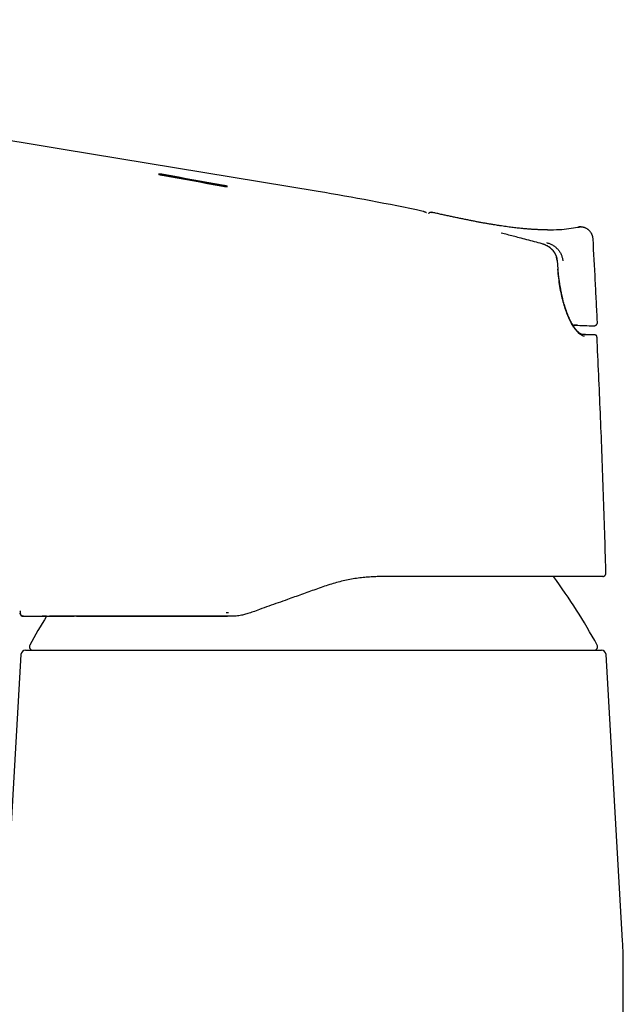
# Model space of a CAD drawing. Header units: millimetres. Extents: x 8 to 757, y 12 to 525.
# Tile 4 of 24: x 229 to 281, y 426 to 510. Entities that reach past the tile are written whole.
import ezdxf

# ---------------------------------------------------------------- set-up
doc = ezdxf.new("R2010")
doc.units = ezdxf.units.MM

msp = doc.modelspace()

# ---------------------------------------------------------------- linework, layer by layer
at = {"color": 7, "linetype": 'Continuous', "lineweight": 30}
for p, q in [((241.294, 496.958), (246.489, 496.018)), ((254.526, 495.53), (254.526, 495.53)), ((263.505, 493.833), (263.5, 493.834)), ((263.504, 493.833), (263.511, 493.831)), ((264.225, 493.75), (264.204, 493.751)), ((277.035, 492.497), (277.047, 492.496)), ((275.049, 488.886), (274.987, 489.642)), ((276.31, 484.105), (276.371, 484.103)), ((276.311, 484.104), (276.33, 484.103)), ((276.711, 484.092), (276.673, 484.092)), ((277.159, 483.298), (277.161, 483.298)), ((278.105, 484.045), (278.128, 484.045)), ((278.371, 483.118), (278.365, 483.118)), ((278.874, 462.606), (278.841, 462.604)), ((279.131, 462.912), (279.138, 462.912)), ((249.525, 459.788), (249.07, 459.625)), ((229.327, 459.204), (229.331, 459.204)), ((229.338, 459.204), (229.338, 459.204)), ((229.338, 459.204), (229.338, 459.204)), ((246.659, 459.517), (246.848, 459.518)), ((246.763, 459.204), (246.766, 459.204)), ((246.955, 459.203), (246.764, 459.204)), ((249.07, 459.625), (248.978, 459.592)), ((229.106, 455.929), (227.694, 431.457)), ((280.561, 431.457), (279.149, 455.929)), ((280.628, 392.204), (280.628, 429.153))]:
    msp.add_line(p, q, dxfattribs=at)
at = {"color": 7, "linetype": 'Continuous', "lineweight": 30, "flags": 128}
for points in [[(254.526, 495.531), (232.55, 499.162), (210.039, 502.878), (165.554, 510.224)], [(241.175, 496.937), (241.825, 496.819), (242.474, 496.701), (243.123, 496.584), (243.773, 496.466), (244.422, 496.348), (245.071, 496.23), (245.72, 496.112), (246.37, 495.993)], [(246.489, 496.038), (245.84, 496.156), (245.191, 496.273), (244.542, 496.391), (243.892, 496.509), (243.243, 496.626), (242.594, 496.744), (241.944, 496.861), (241.295, 496.978)], [(276.311, 484.104), (276.311, 484.104), (276.509, 484.097), (276.707, 484.09), (276.904, 484.084), (277.102, 484.077), (277.3, 484.071)]]:
    msp.add_lwpolyline(points, dxfattribs=at)
at = {"color": 7, "linetype": 'Continuous', "lineweight": 30}
for centre, radius, start, end in [((221.878, 298.213), 200, 77.98815, 80.60483), ((264.199, 493.451), 0.3, 77.9117, 139.35626), ((286.53, 760.243), 276.326, 268.0858, 268.25294), ((278.223, 483.111), 0.15, 79.39644, 100.03397), ((234.491, 432.811), 50, 28.60495, 36.57409), ((229.338, 459.504), 0.3, 183.25888, 270.00038), ((273.764, 432.811), 50, 148.13887, 151.39505), ((230.13, 456.606), 0.3, 151.39505, 270), ((278.125, 456.606), 0.3, 270, 28.60495), ((229.505, 455.906), 0.4, 90, 176.69813), ((278.75, 455.906), 0.4, 3.30187, 90), ((240.628, 429.153), 40, 0, 3.30187)]:
    msp.add_arc(centre, radius, start, end, dxfattribs=at)
for centre, start_param, end_param in [((276.329, 484.103), 4.713649, 6.278848), ((276.367, 484.103), 6.278848, 7.844048)]:
    msp.add_ellipse(centre, major_axis=(0.344, -0.011), ratio=0.000144, start_param=start_param, end_param=end_param, dxfattribs=at)
for points, knots in [([(241.295, 496.978), (241.284, 496.98), (241.261, 496.984), (241.226, 496.99), (241.19, 496.996), (241.144, 497.003), (241.089, 497.01), (241.031, 497.017), (240.981, 497.021), (240.939, 497.023), (240.908, 497.023), (240.892, 497.021), (240.887, 497.017), (240.887, 497.013), (240.892, 497.009), (240.902, 497.004), (240.913, 496.999), (240.929, 496.993), (240.947, 496.988), (240.963, 496.983), (240.978, 496.979), (240.995, 496.975), (241.018, 496.969), (241.047, 496.963), (241.081, 496.955), (241.116, 496.948), (241.147, 496.942), (241.166, 496.939), (241.175, 496.937)], [0, 0, 0, 0, 0.031869, 0.063064, 0.096631, 0.129438, 0.192708, 0.252999, 0.312007, 0.373767, 0.436131, 0.499156, 0.53926, 0.57626, 0.615577, 0.646599, 0.678933, 0.71258, 0.747542, 0.769629, 0.787135, 0.809928, 0.838009, 0.871375, 0.910759, 0.944616, 0.974363, 1, 1, 1, 1]), ([(240.907, 497.002), (240.907, 497.002), (240.914, 497.003), (240.939, 497.003), (240.98, 497.001), (241.031, 496.996), (241.089, 496.99), (241.143, 496.982), (241.19, 496.976), (241.225, 496.97), (241.26, 496.964), (241.283, 496.96), (241.294, 496.958)], [0, 0, 0, 0, 0.022737, 0.162576, 0.301741, 0.436026, 0.56982, 0.710644, 0.783813, 0.858774, 0.928607, 1, 1, 1, 1]), ([(246.37, 495.993), (246.382, 495.991), (246.407, 495.987), (246.455, 495.979), (246.505, 495.971), (246.555, 495.964), (246.595, 495.96), (246.638, 495.955), (246.683, 495.951), (246.725, 495.949), (246.75, 495.95), (246.762, 495.951), (246.768, 495.952), (246.776, 495.954), (246.78, 495.958), (246.774, 495.964), (246.763, 495.97), (246.753, 495.974), (246.745, 495.978), (246.738, 495.98), (246.73, 495.983), (246.722, 495.985), (246.713, 495.988), (246.703, 495.991), (246.688, 495.995), (246.669, 496), (246.645, 496.006), (246.612, 496.013), (246.572, 496.022), (246.529, 496.031), (246.502, 496.036), (246.489, 496.038)], [0, 0, 0, 0, 0.034532, 0.068119, 0.132385, 0.17319, 0.212344, 0.249856, 0.311801, 0.374047, 0.436653, 0.457643, 0.478681, 0.49977, 0.554953, 0.614952, 0.646805, 0.679874, 0.693448, 0.707217, 0.721182, 0.735343, 0.7497, 0.765344, 0.785666, 0.810666, 0.840341, 0.87469, 0.923603, 0.965374, 1, 1, 1, 1]), ([(246.489, 496.018), (246.496, 496.016), (246.511, 496.014), (246.534, 496.009), (246.56, 496.004), (246.588, 495.998), (246.614, 495.993), (246.637, 495.987), (246.656, 495.983), (246.672, 495.979), (246.686, 495.975), (246.697, 495.972), (246.706, 495.97), (246.718, 495.966), (246.734, 495.961), (246.75, 495.956), (246.757, 495.952), (246.76, 495.951)], [0, 0, 0, 0, 0.0573281, 0.1220726, 0.1942332, 0.2738093, 0.3608001, 0.4327853, 0.4979081, 0.5561678, 0.6075636, 0.6520948, 0.689761, 0.7205616, 0.8227055, 0.921349, 1, 1, 1, 1]), ([(263.789, 493.712), (263.784, 493.715), (263.774, 493.719), (263.76, 493.725), (263.747, 493.731), (263.735, 493.736), (263.725, 493.741), (263.716, 493.745), (263.707, 493.749), (263.7, 493.752), (263.694, 493.755), (263.689, 493.757), (263.684, 493.759), (263.679, 493.762), (263.67, 493.766), (263.658, 493.771), (263.642, 493.778), (263.63, 493.783), (263.62, 493.788), (263.612, 493.791), (263.606, 493.794), (263.6, 493.796), (263.596, 493.798), (263.591, 493.8), (263.585, 493.803), (263.579, 493.805), (263.573, 493.808), (263.566, 493.811), (263.558, 493.814), (263.55, 493.817), (263.543, 493.82), (263.535, 493.823), (263.527, 493.826), (263.52, 493.828), (263.514, 493.83), (263.51, 493.831), (263.508, 493.832)], [0, 0, 0, 0, 0.035615, 0.069063, 0.100349, 0.129475, 0.156444, 0.18126, 0.203924, 0.222812, 0.239896, 0.255176, 0.269393, 0.283603, 0.297813, 0.348571, 0.399317, 0.448831, 0.479332, 0.50905, 0.538043, 0.553091, 0.570295, 0.589654, 0.611167, 0.634834, 0.662285, 0.692156, 0.724443, 0.759146, 0.796263, 0.835791, 0.875269, 0.916889, 0.960649, 1, 1, 1, 1]), ([(264.207, 493.751), (264.203, 493.751), (264.192, 493.751), (264.171, 493.75), (264.145, 493.747), (264.115, 493.74), (264.082, 493.728), (264.049, 493.711), (264.019, 493.691), (263.994, 493.67), (263.979, 493.653), (263.972, 493.646)], [0, 0, 0, 0, 0.117201, 0.267374, 0.407491, 0.538338, 0.660868, 0.77616, 0.858583, 0.938005, 1, 1, 1, 1]), ([(264.264, 493.744), (264.265, 493.744), (264.266, 493.744), (264.27, 493.742), (264.27, 493.742)], [0, 0, 0, 0, 0.899956, 1, 1, 1, 1]), ([(274.149, 492.252), (274.135, 492.252), (274.106, 492.252), (274.054, 492.252), (273.999, 492.252), (273.938, 492.252), (273.873, 492.253), (273.803, 492.254), (273.729, 492.255), (273.65, 492.257), (273.566, 492.259), (273.478, 492.262), (273.385, 492.265), (273.29, 492.269), (273.191, 492.274), (273.089, 492.279), (272.981, 492.285), (272.866, 492.292), (272.742, 492.3), (272.61, 492.309), (272.464, 492.32), (272.304, 492.333), (272.129, 492.348), (271.944, 492.366), (271.749, 492.386), (271.543, 492.408), (271.324, 492.433), (271.094, 492.461), (270.854, 492.492), (270.603, 492.526), (270.342, 492.563), (270.071, 492.603), (269.797, 492.646), (269.522, 492.69), (269.245, 492.736), (268.96, 492.786), (268.667, 492.838), (268.365, 492.894), (268.054, 492.952), (267.735, 493.014), (267.407, 493.079), (267.071, 493.147), (266.726, 493.218), (266.373, 493.291), (266.018, 493.367), (265.662, 493.443), (265.306, 493.519), (264.941, 493.598), (264.595, 493.673), (264.371, 493.721), (264.27, 493.742)], [0, 0, 0, 0, 0.01049, 0.020575, 0.030308, 0.039746, 0.048952, 0.057994, 0.066942, 0.07587, 0.084851, 0.093957, 0.103259, 0.11282, 0.122299, 0.132121, 0.142491, 0.153687, 0.165713, 0.178569, 0.192254, 0.208265, 0.225279, 0.243295, 0.262313, 0.282334, 0.303749, 0.326204, 0.349701, 0.374239, 0.39982, 0.426445, 0.454112, 0.480391, 0.507547, 0.535578, 0.564483, 0.594262, 0.624913, 0.656433, 0.688821, 0.722079, 0.756207, 0.791203, 0.827068, 0.86168, 0.897066, 0.933225, 0.970159, 1, 1, 1, 1]), ([(273.686, 491.058), (273.468, 491.116), (273.033, 491.233), (272.38, 491.406), (271.773, 491.565), (271.213, 491.711), (270.7, 491.843), (270.358, 491.93), (270.186, 491.974)], [0, 0, 0, 0, 0.186647, 0.373321, 0.560006, 0.706684, 0.853351, 1, 1, 1, 1]), ([(274.149, 492.268), (274.494, 492.265), (275.365, 492.258), (276.226, 492.396), (276.747, 492.479)], [0, 0, 0, 0, 0.395212, 1, 1, 1, 1]), ([(276.747, 492.48), (276.782, 492.486), (276.851, 492.498), (276.921, 492.499), (276.956, 492.5)], [0, 0, 0, 0, 0.4971343, 1, 1, 1, 1]), ([(276.94, 492.499), (276.928, 492.499), (276.889, 492.499), (276.824, 492.493), (276.772, 492.484), (276.747, 492.48)], [0, 0, 0, 0, 0.188716, 0.59985, 1, 1, 1, 1]), ([(278.04, 491.474), (278.037, 491.509), (278.032, 491.58), (278.012, 491.674), (277.988, 491.757), (277.961, 491.828), (277.929, 491.899), (277.892, 491.968), (277.849, 492.035), (277.8, 492.1), (277.746, 492.161), (277.688, 492.219), (277.625, 492.272), (277.558, 492.32), (277.488, 492.363), (277.415, 492.4), (277.341, 492.431), (277.265, 492.457), (277.189, 492.476), (277.112, 492.49), (277.036, 492.498), (276.984, 492.501), (276.958, 492.5), (276.956, 492.5)], [0, 0, 0, 0, 0.06333, 0.12918, 0.174396, 0.220572, 0.267624, 0.315454, 0.363955, 0.413007, 0.462482, 0.512247, 0.562162, 0.612085, 0.661877, 0.7114, 0.760522, 0.809119, 0.857088, 0.904356, 0.950878, 0.996655, 1, 1, 1, 1]), ([(274.967, 489.639), (274.954, 489.726), (274.93, 489.898), (274.836, 490.14), (274.709, 490.36), (274.494, 490.619), (274.162, 490.887), (273.845, 491.001), (273.686, 491.057)], [0, 0, 0, 0, 0.130162, 0.256316, 0.380649, 0.504528, 0.752351, 1, 1, 1, 1]), ([(274.986, 489.642), (274.984, 489.667), (274.979, 489.719), (274.965, 489.794), (274.949, 489.865), (274.931, 489.929), (274.913, 489.985), (274.894, 490.034), (274.877, 490.077), (274.86, 490.113), (274.846, 490.143), (274.834, 490.167), (274.824, 490.186), (274.815, 490.202), (274.807, 490.218), (274.796, 490.237), (274.782, 490.26), (274.765, 490.286), (274.744, 490.319), (274.718, 490.357), (274.684, 490.403), (274.643, 490.454), (274.594, 490.511), (274.535, 490.571), (274.467, 490.635), (274.396, 490.695), (274.324, 490.751), (274.251, 490.801), (274.172, 490.85), (274.086, 490.898), (273.993, 490.944), (273.894, 490.987), (273.791, 491.025), (273.72, 491.046), (273.686, 491.056)], [0, 0, 0, 0, 0.03705, 0.076283, 0.111944, 0.144179, 0.173101, 0.198795, 0.221326, 0.240745, 0.257087, 0.27038, 0.280644, 0.287893, 0.296931, 0.307568, 0.320406, 0.335435, 0.353911, 0.376981, 0.404622, 0.436812, 0.473531, 0.514767, 0.56051, 0.610752, 0.651384, 0.694536, 0.7402, 0.788363, 0.839009, 0.892113, 0.947644, 1, 1, 1, 1]), ([(274.058, 491.165), (274.143, 491.139), (274.316, 491.085), (274.562, 490.964), (274.793, 490.812), (275.001, 490.625), (275.176, 490.405), (275.313, 490.158), (275.412, 489.892), (275.438, 489.706), (275.451, 489.614)], [0, 0, 0, 0, 0.121268, 0.244496, 0.368778, 0.493884, 0.620169, 0.747211, 0.874068, 1, 1, 1, 1]), ([(278.415, 484.36), (278.385, 484.946), (278.325, 486.132), (278.199, 488.503), (278.104, 490.288), (278.04, 491.474)], [0, 0, 0, 0, 0.247016, 0.500053, 1, 1, 1, 1]), ([(277.296, 483.156), (277.242, 483.164), (277.136, 483.18), (276.961, 483.281), (276.776, 483.439), (276.586, 483.656), (276.393, 483.921), (276.226, 484.197), (276.085, 484.466), (275.967, 484.716), (275.823, 485.062), (275.657, 485.52), (275.482, 486.106), (275.33, 486.736), (275.202, 487.412), (275.098, 488.132), (275.052, 488.628), (275.029, 488.883)], [0, 0, 0, 0, 0.062211, 0.124215, 0.186826, 0.250841, 0.314078, 0.376337, 0.417684, 0.459159, 0.500988, 0.578775, 0.657478, 0.738089, 0.821521, 0.908589, 1, 1, 1, 1]), ([(277.159, 483.298), (277.155, 483.298), (277.147, 483.299), (277.136, 483.3), (277.126, 483.301), (277.118, 483.303), (277.111, 483.304), (277.103, 483.306), (277.091, 483.309), (277.075, 483.313), (277.056, 483.319), (277.035, 483.327), (277.012, 483.337), (276.988, 483.349), (276.961, 483.363), (276.936, 483.379), (276.913, 483.393), (276.894, 483.406), (276.879, 483.417), (276.864, 483.429), (276.847, 483.442), (276.827, 483.458), (276.802, 483.479), (276.772, 483.506), (276.739, 483.538), (276.703, 483.573), (276.667, 483.612), (276.633, 483.65), (276.603, 483.686), (276.576, 483.719), (276.552, 483.749), (276.529, 483.779), (276.506, 483.81), (276.48, 483.844), (276.447, 483.892), (276.406, 483.951), (276.36, 484.023), (276.314, 484.097), (276.269, 484.173), (276.224, 484.253), (276.179, 484.337), (276.131, 484.429), (276.083, 484.527), (276.033, 484.632), (275.984, 484.74), (275.937, 484.849), (275.892, 484.957), (275.85, 485.063), (275.811, 485.166), (275.779, 485.251), (275.755, 485.32), (275.737, 485.372), (275.72, 485.422), (275.703, 485.471), (275.688, 485.516), (275.675, 485.557), (275.665, 485.589), (275.657, 485.612), (275.652, 485.629), (275.646, 485.646), (275.64, 485.668), (275.631, 485.697), (275.62, 485.732), (275.607, 485.774), (275.593, 485.823), (275.564, 485.923), (275.521, 486.074), (275.481, 486.227), (275.455, 486.331), (275.442, 486.385), (275.429, 486.438), (275.417, 486.49), (275.405, 486.541), (275.394, 486.588), (275.385, 486.628), (275.379, 486.658), (275.374, 486.679), (275.37, 486.695), (275.367, 486.71), (275.364, 486.727), (275.359, 486.746), (275.354, 486.77), (275.347, 486.803), (275.339, 486.844), (275.328, 486.895), (275.316, 486.955), (275.302, 487.026), (275.286, 487.107), (275.269, 487.199), (275.251, 487.301), (275.231, 487.413), (275.211, 487.536), (275.19, 487.669), (275.169, 487.812), (275.148, 487.966), (275.126, 488.13), (275.105, 488.305), (275.085, 488.489), (275.066, 488.684), (275.054, 488.817), (275.049, 488.886)], [0, 0, 0, 0, 0.007511, 0.014001, 0.019471, 0.023925, 0.027371, 0.03046, 0.038009, 0.045928, 0.055775, 0.065872, 0.075486, 0.087512, 0.098856, 0.109627, 0.1202, 0.126278, 0.132335, 0.138348, 0.14453, 0.151445, 0.161653, 0.173082, 0.184361, 0.198514, 0.211573, 0.223584, 0.234741, 0.243553, 0.251802, 0.259666, 0.267462, 0.276208, 0.28599, 0.302271, 0.318364, 0.334268, 0.349579, 0.36498, 0.381043, 0.397791, 0.415227, 0.433355, 0.452177, 0.469281, 0.486594, 0.5031, 0.518712, 0.533429, 0.541297, 0.548885, 0.556191, 0.563217, 0.56994, 0.575779, 0.580487, 0.583387, 0.585591, 0.587716, 0.590786, 0.594815, 0.599708, 0.605526, 0.612272, 0.619729, 0.646646, 0.673754, 0.680786, 0.687832, 0.69489, 0.70183, 0.708054, 0.714727, 0.720167, 0.723631, 0.726307, 0.728204, 0.730003, 0.732122, 0.734563, 0.737323, 0.741647, 0.746909, 0.753323, 0.760887, 0.769966, 0.780287, 0.79185, 0.804653, 0.818696, 0.833975, 0.850487, 0.868228, 0.887192, 0.90737, 0.928754, 0.95133, 0.975085, 1, 1, 1, 1]), ([(278.128, 484.045), (278.13, 484.045), (278.137, 484.046), (278.149, 484.047), (278.163, 484.049), (278.179, 484.051), (278.194, 484.055), (278.21, 484.06), (278.226, 484.066), (278.243, 484.074), (278.261, 484.083), (278.28, 484.095), (278.301, 484.11), (278.322, 484.129), (278.343, 484.151), (278.363, 484.176), (278.381, 484.206), (278.396, 484.241), (278.407, 484.277), (278.414, 484.317), (278.414, 484.346), (278.414, 484.36)], [0, 0, 0, 0, 0.056751, 0.152422, 0.23789, 0.313298, 0.378854, 0.434872, 0.481861, 0.52068, 0.552857, 0.581025, 0.614294, 0.658552, 0.694131, 0.736129, 0.788889, 0.835146, 0.886397, 0.941726, 1, 1, 1, 1]), ([(278.251, 483.258), (278.25, 483.258), (278.247, 483.259), (278.241, 483.259), (278.234, 483.26), (278.227, 483.26), (278.219, 483.261), (278.211, 483.261), (278.204, 483.262), (278.196, 483.262), (278.189, 483.262), (278.182, 483.262), (278.175, 483.263), (278.168, 483.263), (278.161, 483.263), (278.153, 483.263), (278.145, 483.264), (278.136, 483.264), (278.127, 483.264), (278.11, 483.265), (278.084, 483.266), (278.046, 483.267), (278.003, 483.269), (277.96, 483.27), (277.919, 483.271), (277.879, 483.273), (277.838, 483.274), (277.794, 483.276), (277.75, 483.277), (277.706, 483.279), (277.671, 483.28), (277.645, 483.281), (277.628, 483.282), (277.608, 483.282), (277.586, 483.283), (277.562, 483.284), (277.535, 483.285), (277.506, 483.286), (277.474, 483.287), (277.438, 483.288), (277.4, 483.29), (277.357, 483.291), (277.311, 483.293), (277.262, 483.295), (277.208, 483.297), (277.169, 483.298), (277.148, 483.299), (277.146, 483.299)], [0, 0, 0, 0, 0.0204594, 0.0457033, 0.0696137, 0.0921906, 0.1134337, 0.1333426, 0.1508915, 0.1672537, 0.1824286, 0.1964161, 0.2092156, 0.2238349, 0.2377891, 0.2518427, 0.2659958, 0.2802486, 0.2946011, 0.3090535, 0.3548466, 0.4009706, 0.4470947, 0.4932199, 0.5267656, 0.5603115, 0.5938578, 0.627085, 0.6590051, 0.6895459, 0.718705, 0.728615, 0.7396126, 0.7518866, 0.765438, 0.7802679, 0.7960786, 0.8131249, 0.8314083, 0.8509301, 0.8721286, 0.89462, 0.9184062, 0.9434892, 0.9698713, 0.9975545, 1, 1, 1, 1]), ([(278.198, 483.26), (278.199, 483.26), (278.199, 483.261), (278.197, 483.261), (278.193, 483.261), (278.187, 483.261), (278.181, 483.261), (278.172, 483.261), (278.161, 483.261), (278.146, 483.262), (278.131, 483.262), (278.108, 483.263), (278.074, 483.264), (278.026, 483.265), (277.979, 483.267), (277.936, 483.268), (277.9, 483.269), (277.861, 483.27), (277.821, 483.272), (277.781, 483.273), (277.741, 483.275), (277.708, 483.276), (277.682, 483.277), (277.663, 483.278), (277.641, 483.278), (277.616, 483.279), (277.588, 483.28), (277.557, 483.282), (277.523, 483.283), (277.485, 483.284), (277.442, 483.286), (277.395, 483.288), (277.343, 483.29), (277.287, 483.293), (277.225, 483.295), (277.182, 483.297), (277.159, 483.298)], [0, 0, 0, 0, 0.003644, 0.027448, 0.047379, 0.066132, 0.084362, 0.102234, 0.133263, 0.163159, 0.191925, 0.219563, 0.283623, 0.347667, 0.411717, 0.44837, 0.485024, 0.521676, 0.557494, 0.591867, 0.624796, 0.656301, 0.669244, 0.683852, 0.700126, 0.718067, 0.737678, 0.758959, 0.781914, 0.806545, 0.83415, 0.863603, 0.894909, 0.928073, 0.963101, 1, 1, 1, 1]), ([(278.371, 483.118), (278.37, 483.121), (278.37, 483.13), (278.368, 483.141), (278.365, 483.153), (278.361, 483.167), (278.354, 483.181), (278.345, 483.196), (278.334, 483.212), (278.318, 483.227), (278.3, 483.24), (278.279, 483.25), (278.261, 483.256), (278.25, 483.258), (278.246, 483.258)], [0, 0, 0, 0, 0.02121, 0.045992, 0.075873, 0.111721, 0.169605, 0.239597, 0.32202, 0.437561, 0.571391, 0.723576, 0.894159, 1, 1, 1, 1]), ([(279.141, 462.912), (279.14, 462.975), (279.109, 464.129), (279.04, 466.371), (278.933, 469.64), (278.814, 472.909), (278.685, 476.177), (278.544, 479.445), (278.44, 481.759), (278.379, 482.983), (278.373, 483.118)], [0, 0, 0, 0, 0.009399, 0.171152, 0.332904, 0.494658, 0.656412, 0.818165, 0.979917, 1, 1, 1, 1]), ([(259.982, 462.604), (259.807, 462.602), (259.454, 462.598), (258.918, 462.569), (258.369, 462.52), (257.809, 462.449), (257.242, 462.355), (256.669, 462.237), (256.092, 462.093), (255.508, 461.925), (255.12, 461.792), (254.925, 461.724)], [0, 0, 0, 0, 0.102691, 0.207662, 0.314947, 0.424575, 0.536573, 0.648905, 0.763573, 0.880597, 1, 1, 1, 1]), ([(278.841, 462.604), (278.84, 462.604), (278.839, 462.604), (278.808, 462.604), (278.755, 462.604), (278.68, 462.604), (278.582, 462.604), (278.47, 462.604), (278.349, 462.604), (278.224, 462.604), (278.085, 462.604), (277.932, 462.604), (277.766, 462.604), (277.567, 462.604), (277.332, 462.604), (277.056, 462.604), (276.758, 462.604), (276.44, 462.604), (276.1, 462.604), (275.746, 462.604), (275.379, 462.604), (275, 462.604), (274.602, 462.604), (274.186, 462.604), (273.763, 462.604), (273.337, 462.604), (272.91, 462.604), (272.47, 462.604), (272.016, 462.604), (271.549, 462.604), (271.068, 462.604), (270.569, 462.604), (270.052, 462.604), (269.516, 462.604), (269.078, 462.604), (268.745, 462.604), (268.523, 462.604), (268.299, 462.604), (268.072, 462.604), (267.844, 462.604), (267.479, 462.604), (266.973, 462.604), (266.318, 462.604), (265.647, 462.604), (264.962, 462.604), (264.262, 462.604), (263.561, 462.604), (262.86, 462.604), (262.16, 462.604), (261.446, 462.604), (260.719, 462.604), (260.228, 462.604), (259.982, 462.604)], [0, 0, 0, 0, 0.023745, 0.047349, 0.070832, 0.094216, 0.11752, 0.140767, 0.159006, 0.177234, 0.195459, 0.213694, 0.231948, 0.250232, 0.273949, 0.297508, 0.320931, 0.344244, 0.36747, 0.390634, 0.412439, 0.434232, 0.456034, 0.477865, 0.499746, 0.519748, 0.539692, 0.559593, 0.579469, 0.599337, 0.619214, 0.639117, 0.659596, 0.68014, 0.700765, 0.708895, 0.717041, 0.725204, 0.733387, 0.741589, 0.749812, 0.772332, 0.794959, 0.817715, 0.840623, 0.863706, 0.886985, 0.909133, 0.931492, 0.954079, 0.976909, 1, 1, 1, 1]), ([(278.874, 462.605), (278.875, 462.605), (278.879, 462.606), (278.887, 462.607), (278.897, 462.609), (278.907, 462.611), (278.917, 462.613), (278.927, 462.616), (278.937, 462.62), (278.946, 462.623), (278.954, 462.626), (278.959, 462.628), (278.965, 462.631), (278.972, 462.634), (278.98, 462.639), (278.993, 462.645), (279.009, 462.656), (279.029, 462.67), (279.052, 462.691), (279.077, 462.719), (279.102, 462.756), (279.123, 462.801), (279.138, 462.855), (279.139, 462.892), (279.14, 462.912)], [0, 0, 0, 0, 0.03054, 0.144895, 0.245776, 0.333232, 0.407326, 0.468158, 0.515904, 0.550933, 0.563964, 0.574323, 0.58256, 0.589891, 0.601142, 0.618081, 0.640802, 0.66956, 0.706315, 0.751486, 0.804634, 0.864841, 0.930629, 1, 1, 1, 1]), ([(254.925, 461.724), (254.724, 461.652), (254.321, 461.508), (253.717, 461.291), (253.113, 461.075), (252.508, 460.858), (251.841, 460.618), (251.11, 460.357), (250.318, 460.073), (249.789, 459.883), (249.525, 459.788)], [0, 0, 0, 0, 0.1119776, 0.2239587, 0.3359491, 0.4479508, 0.5599628, 0.7066534, 0.8533395, 1, 1, 1, 1]), ([(229.027, 459.684), (229.028, 459.658), (229.032, 459.592), (229.036, 459.526), (229.038, 459.487)], [0, 0, 0, 0, 0.399971, 1, 1, 1, 1]), ([(229.331, 459.204), (229.314, 459.205), (229.279, 459.207), (229.226, 459.223), (229.176, 459.249), (229.131, 459.284), (229.093, 459.327), (229.064, 459.376), (229.045, 459.43), (229.041, 459.468), (229.038, 459.487)], [0, 0, 0, 0, 0.111303, 0.23826, 0.365217, 0.492173, 0.61913, 0.746087, 0.873043, 1, 1, 1, 1]), ([(229.326, 459.204), (229.327, 459.204), (229.329, 459.204), (229.337, 459.204), (229.351, 459.204), (229.369, 459.204), (229.391, 459.204), (229.416, 459.204), (229.446, 459.204), (229.48, 459.204), (229.519, 459.204), (229.56, 459.204), (229.605, 459.204), (229.651, 459.204), (229.7, 459.204), (229.75, 459.204), (229.802, 459.204), (229.854, 459.204), (229.907, 459.204), (229.96, 459.204), (230.013, 459.204), (230.066, 459.204), (230.117, 459.204), (230.165, 459.204), (230.212, 459.204), (230.258, 459.204), (230.306, 459.204), (230.357, 459.204), (230.413, 459.204), (230.474, 459.204), (230.54, 459.204), (230.612, 459.204), (230.689, 459.204), (230.771, 459.204), (230.857, 459.204), (230.95, 459.204), (231.048, 459.204), (231.151, 459.204), (231.261, 459.204), (231.377, 459.204), (231.47, 459.204), (231.526, 459.204), (231.54, 459.204)], [0, 0, 0, 0, 0.018694, 0.054053, 0.088586, 0.122294, 0.15518, 0.187246, 0.218493, 0.251923, 0.284368, 0.31583, 0.346313, 0.375819, 0.404349, 0.431908, 0.458495, 0.484114, 0.508765, 0.532037, 0.554378, 0.575791, 0.596277, 0.614058, 0.631077, 0.647345, 0.663683, 0.681415, 0.699778, 0.718771, 0.739828, 0.761621, 0.784148, 0.807409, 0.831405, 0.856135, 0.881598, 0.907793, 0.934719, 0.962376, 0.990247, 1, 1, 1, 1]), ([(229.829, 459.204), (229.83, 459.204), (229.831, 459.204), (229.837, 459.204), (229.846, 459.204), (229.858, 459.204), (229.875, 459.204), (229.894, 459.204), (229.917, 459.204), (229.94, 459.204), (229.965, 459.204), (229.992, 459.204), (230.024, 459.204), (230.051, 459.204), (230.071, 459.204), (230.083, 459.204), (230.095, 459.204), (230.107, 459.204), (230.118, 459.204), (230.131, 459.204), (230.145, 459.204), (230.162, 459.204), (230.18, 459.204), (230.199, 459.204), (230.219, 459.204), (230.243, 459.204), (230.262, 459.204), (230.277, 459.204), (230.283, 459.204), (230.29, 459.204), (230.297, 459.204), (230.309, 459.204), (230.326, 459.204), (230.347, 459.204), (230.367, 459.204), (230.386, 459.204), (230.402, 459.204), (230.418, 459.204), (230.432, 459.204), (230.445, 459.204), (230.455, 459.204), (230.462, 459.204), (230.466, 459.204), (230.469, 459.204), (230.473, 459.204), (230.478, 459.204), (230.509, 459.204), (230.571, 459.204), (230.669, 459.204), (230.749, 459.204), (230.803, 459.204), (230.828, 459.204), (230.853, 459.204), (230.879, 459.204), (230.905, 459.204), (230.931, 459.204), (230.979, 459.204), (231.052, 459.204), (231.153, 459.204), (231.261, 459.204), (231.376, 459.204), (231.498, 459.204), (231.622, 459.204), (231.748, 459.204), (231.875, 459.204), (231.993, 459.204), (232.101, 459.204), (232.192, 459.204), (232.266, 459.204), (232.309, 459.204), (232.325, 459.204), (232.329, 459.204), (232.334, 459.204), (232.338, 459.204), (232.343, 459.204), (232.347, 459.204), (232.353, 459.204), (232.363, 459.204), (232.376, 459.204), (232.393, 459.204), (232.414, 459.204), (232.44, 459.204), (232.471, 459.204), (232.51, 459.204), (232.553, 459.204), (232.602, 459.204), (232.657, 459.204), (232.717, 459.204), (232.784, 459.204), (232.858, 459.204), (232.938, 459.204), (233.015, 459.204), (233.086, 459.204), (233.134, 459.204), (233.168, 459.204), (233.186, 459.204), (233.203, 459.204), (233.222, 459.204), (233.24, 459.204), (233.288, 459.204), (233.365, 459.204), (233.469, 459.204), (233.563, 459.204), (233.622, 459.204), (233.647, 459.204)], [0, 0, 0, 0, 0.019865, 0.040255, 0.061169, 0.082607, 0.104569, 0.127054, 0.147134, 0.166346, 0.184079, 0.202586, 0.221868, 0.241923, 0.247953, 0.254049, 0.260212, 0.266442, 0.272303, 0.276726, 0.284071, 0.291898, 0.300208, 0.308163, 0.316516, 0.325265, 0.337423, 0.339478, 0.342226, 0.344918, 0.347555, 0.350136, 0.358456, 0.366141, 0.373192, 0.379608, 0.38539, 0.390537, 0.395549, 0.399764, 0.403183, 0.405004, 0.406478, 0.406962, 0.408557, 0.4102, 0.41184, 0.438308, 0.467992, 0.49726, 0.503774, 0.510266, 0.516738, 0.523188, 0.529618, 0.536026, 0.542412, 0.564975, 0.588078, 0.611724, 0.635913, 0.660649, 0.685935, 0.708646, 0.73179, 0.75537, 0.771175, 0.787174, 0.801414, 0.807728, 0.808438, 0.809149, 0.809861, 0.810573, 0.811285, 0.811998, 0.812711, 0.814364, 0.81655, 0.819272, 0.822528, 0.826319, 0.831576, 0.837605, 0.844407, 0.851983, 0.860334, 0.869461, 0.879364, 0.890341, 0.902136, 0.914751, 0.923526, 0.932658, 0.935109, 0.937584, 0.940083, 0.942607, 0.945155, 0.947728, 0.962565, 0.976704, 0.990144, 1, 1, 1, 1]), ([(231.298, 459.204), (231.292, 459.204), (231.237, 459.204), (231.141, 459.204), (231.022, 459.204), (230.953, 459.204), (230.924, 459.204)], [0, 0, 0, 0, 0.048485, 0.400075, 0.752816, 1, 1, 1, 1]), ([(246.764, 459.204), (246.646, 459.204), (246.413, 459.204), (246.067, 459.204), (245.731, 459.204), (245.403, 459.204), (245.078, 459.204), (244.749, 459.204), (244.438, 459.204), (244.149, 459.204), (243.89, 459.204), (243.635, 459.204), (243.385, 459.204), (243.131, 459.204), (242.872, 459.204), (242.571, 459.204), (242.238, 459.204), (241.877, 459.204), (241.525, 459.204), (241.181, 459.204), (240.846, 459.204), (240.523, 459.204), (240.209, 459.204), (239.902, 459.204), (239.671, 459.204), (239.51, 459.204), (239.418, 459.204), (239.325, 459.204), (239.233, 459.204), (239.142, 459.204), (239.051, 459.204), (238.908, 459.204), (238.713, 459.204), (238.454, 459.204), (238.183, 459.204), (237.901, 459.204), (237.618, 459.204), (237.332, 459.204), (237.045, 459.204), (236.763, 459.204), (236.485, 459.204), (236.2, 459.204), (235.908, 459.204), (235.61, 459.204), (235.319, 459.204), (235.034, 459.204), (234.756, 459.204), (234.486, 459.204), (234.222, 459.204), (233.97, 459.204), (233.73, 459.204), (233.501, 459.204), (233.278, 459.204), (233.06, 459.204), (232.848, 459.204), (232.629, 459.204), (232.404, 459.204), (232.175, 459.204), (231.956, 459.204), (231.746, 459.204), (231.609, 459.204), (231.544, 459.204), (231.543, 459.204)], [0, 0, 0, 0, 0.018067, 0.03573, 0.052989, 0.069846, 0.086301, 0.103219, 0.120993, 0.134742, 0.1483, 0.161669, 0.174849, 0.18784, 0.20182, 0.216133, 0.235909, 0.255386, 0.274567, 0.293456, 0.312058, 0.330052, 0.347777, 0.365239, 0.382443, 0.387861, 0.393273, 0.398678, 0.404077, 0.409469, 0.414855, 0.420235, 0.435, 0.449723, 0.467199, 0.484622, 0.501998, 0.520568, 0.539094, 0.557582, 0.57609, 0.594809, 0.615771, 0.636815, 0.657949, 0.67904, 0.700029, 0.721014, 0.742001, 0.763, 0.782633, 0.80231, 0.822039, 0.841826, 0.861676, 0.881595, 0.905169, 0.928858, 0.952671, 0.976036, 0.99988, 1, 1, 1, 1]), ([(233.849, 459.204), (233.85, 459.204), (233.877, 459.204), (233.93, 459.204), (234.005, 459.204), (234.073, 459.204), (234.138, 459.204), (234.198, 459.204), (234.253, 459.204), (234.289, 459.204), (234.306, 459.204)], [0, 0, 0, 0, 0.0022302, 0.1896369, 0.3505838, 0.5011652, 0.6413885, 0.7712624, 0.8907964, 1, 1, 1, 1]), ([(234.306, 459.204), (234.376, 459.204), (234.517, 459.204), (234.733, 459.204), (234.977, 459.204), (235.196, 459.204), (235.361, 459.204), (235.428, 459.204), (235.452, 459.204), (235.459, 459.204), (235.466, 459.204), (235.472, 459.204), (235.479, 459.204), (235.486, 459.204), (235.496, 459.204), (235.513, 459.204), (235.538, 459.204), (235.571, 459.204), (235.611, 459.204), (235.66, 459.204), (235.716, 459.204), (235.78, 459.204), (235.852, 459.204), (235.914, 459.204), (235.962, 459.204), (235.996, 459.204), (236.03, 459.204), (236.066, 459.204), (236.102, 459.204), (236.135, 459.204), (236.202, 459.204), (236.29, 459.204), (236.404, 459.204), (236.502, 459.204), (236.606, 459.204), (236.694, 459.204), (236.753, 459.204), (236.774, 459.204), (236.781, 459.204), (236.787, 459.204), (236.794, 459.204), (236.8, 459.204), (236.811, 459.204), (236.829, 459.204), (236.855, 459.204), (236.89, 459.204), (236.934, 459.204), (236.987, 459.204), (237.049, 459.204), (237.12, 459.204), (237.199, 459.204), (237.266, 459.204), (237.32, 459.204), (237.357, 459.204), (237.395, 459.204), (237.434, 459.204), (237.474, 459.204), (237.51, 459.204), (237.582, 459.204), (237.694, 459.204), (237.85, 459.204), (237.971, 459.204), (238.049, 459.204), (238.089, 459.204), (238.128, 459.204), (238.166, 459.204), (238.204, 459.204), (238.261, 459.204), (238.34, 459.204), (238.445, 459.204), (238.558, 459.204), (238.655, 459.204), (238.735, 459.204), (238.794, 459.204), (238.855, 459.204), (238.918, 459.204), (238.985, 459.204), (239.055, 459.204), (239.14, 459.204), (239.234, 459.204), (239.336, 459.204), (239.43, 459.204), (239.516, 459.204), (239.595, 459.204), (239.667, 459.204), (239.73, 459.204), (239.77, 459.204), (239.789, 459.204)], [0, 0, 0, 0, 0.0468387, 0.0936059, 0.1403137, 0.2018969, 0.2289749, 0.2408866, 0.2422235, 0.2435604, 0.2448973, 0.2462342, 0.2475711, 0.2489079, 0.2502447, 0.2540119, 0.2589891, 0.2651761, 0.2733595, 0.283, 0.2940977, 0.3066525, 0.3206644, 0.3361338, 0.3423466, 0.3487668, 0.3553944, 0.3622296, 0.3692723, 0.3761227, 0.3810448, 0.4073269, 0.4263487, 0.4446047, 0.462095, 0.4840096, 0.4932293, 0.4944175, 0.4956013, 0.4967808, 0.4979559, 0.4991266, 0.5002929, 0.5038843, 0.5087112, 0.5147746, 0.5228549, 0.5324284, 0.5434973, 0.5560641, 0.570131, 0.5857004, 0.591963, 0.5984397, 0.6051306, 0.6120359, 0.6191556, 0.6260511, 0.6308349, 0.6565367, 0.6844861, 0.7110908, 0.7178357, 0.7244879, 0.7310472, 0.7375136, 0.743887, 0.7501673, 0.7662014, 0.7835591, 0.802239, 0.8222393, 0.8316479, 0.8413217, 0.8512606, 0.8614642, 0.8719319, 0.8836895, 0.8954819, 0.9128875, 0.9290502, 0.9439711, 0.9576515, 0.970093, 0.9812971, 0.9912656, 1, 1, 1, 1]), ([(239.789, 459.204), (239.841, 459.204), (239.95, 459.204), (240.118, 459.204), (240.297, 459.204), (240.487, 459.204), (240.661, 459.204), (240.816, 459.204), (240.918, 459.204), (240.992, 459.204), (241.035, 459.204), (241.079, 459.204), (241.122, 459.204), (241.263, 459.204), (241.518, 459.204), (241.89, 459.204), (242.18, 459.204), (242.371, 459.204), (242.459, 459.204), (242.551, 459.204), (242.648, 459.204), (242.749, 459.204), (242.849, 459.204), (243.02, 459.204), (243.26, 459.204), (243.567, 459.204), (243.867, 459.204), (244.16, 459.204), (244.444, 459.204), (244.719, 459.204), (244.985, 459.204), (245.243, 459.204), (245.413, 459.204), (245.497, 459.204)], [0, 0, 0, 0, 0.029691, 0.061173, 0.094446, 0.129507, 0.166357, 0.189947, 0.214216, 0.221984, 0.229818, 0.23772, 0.24569, 0.25319, 0.313815, 0.382676, 0.451523, 0.466979, 0.482435, 0.497892, 0.51531, 0.532879, 0.550306, 0.567592, 0.621657, 0.6743, 0.725521, 0.775323, 0.823704, 0.869839, 0.914601, 0.957988, 1, 1, 1, 1]), ([(241.547, 459.204), (241.635, 459.204), (241.829, 459.204), (242.134, 459.204), (242.463, 459.204), (242.804, 459.204), (243.155, 459.204), (243.517, 459.204), (243.89, 459.204), (244.274, 459.204), (244.668, 459.204), (245.071, 459.204), (245.482, 459.204), (245.901, 459.204), (246.33, 459.204), (246.62, 459.204), (246.767, 459.204)], [0, 0, 0, 0, 0.052928, 0.11613, 0.180979, 0.247486, 0.315663, 0.385523, 0.457075, 0.530329, 0.605296, 0.681982, 0.75898, 0.837647, 0.917987, 1, 1, 1, 1]), ([(245.497, 459.204), (245.534, 459.204), (245.612, 459.204), (245.734, 459.204), (245.847, 459.204), (245.948, 459.204), (246.035, 459.204), (246.121, 459.204), (246.363, 459.204), (246.575, 459.204), (246.762, 459.204)], [0, 0, 0, 0, 0.088485, 0.185406, 0.290771, 0.356818, 0.4258, 0.49772, 0.559644, 1, 1, 1, 1]), ([(248.978, 459.592), (248.9, 459.565), (248.75, 459.511), (248.532, 459.438), (248.329, 459.378), (248.142, 459.331), (247.953, 459.29), (247.745, 459.255), (247.505, 459.226), (247.237, 459.208), (247.052, 459.205), (246.955, 459.204)], [0, 0, 0, 0, 0.117378, 0.22604, 0.325999, 0.417254, 0.499823, 0.60332, 0.721412, 0.853723, 1, 1, 1, 1]), ([(229.505, 456.306), (229.506, 456.306), (229.508, 456.306), (229.522, 456.306), (229.544, 456.306), (229.575, 456.306), (229.616, 456.306), (229.66, 456.306), (229.704, 456.306), (229.747, 456.306), (229.793, 456.306), (229.844, 456.306), (229.899, 456.306), (229.96, 456.306), (230.035, 456.306), (230.126, 456.306), (230.236, 456.306), (230.354, 456.306), (230.481, 456.306), (230.621, 456.306), (230.775, 456.306), (230.903, 456.306), (230.992, 456.306), (231.039, 456.306), (231.087, 456.306), (231.135, 456.306), (231.184, 456.306), (231.274, 456.306), (231.408, 456.306), (231.591, 456.306), (231.782, 456.306), (231.981, 456.306), (232.187, 456.306), (232.378, 456.306), (232.551, 456.306), (232.704, 456.306), (232.859, 456.306), (233.019, 456.306), (233.182, 456.306), (233.348, 456.306), (233.547, 456.306), (233.781, 456.306), (234.052, 456.306), (234.331, 456.306), (234.616, 456.306), (234.908, 456.306), (235.202, 456.306), (235.497, 456.306), (235.792, 456.306), (236.094, 456.306), (236.402, 456.306), (236.722, 456.306), (237.055, 456.306), (237.4, 456.306), (237.751, 456.306), (238.108, 456.306), (238.471, 456.306), (238.799, 456.306), (239.091, 456.306), (239.345, 456.306), (239.601, 456.306), (239.86, 456.306), (240.122, 456.306), (240.387, 456.306), (240.694, 456.306), (241.045, 456.306), (241.441, 456.306), (241.841, 456.306), (242.245, 456.306), (242.653, 456.306), (243.049, 456.306), (243.432, 456.306), (243.801, 456.306), (244.098, 456.306), (244.321, 456.306), (244.469, 456.306), (244.617, 456.306), (244.765, 456.306), (244.915, 456.306), (245.169, 456.306), (245.53, 456.306), (246, 456.306), (246.473, 456.306), (246.948, 456.306), (247.427, 456.306), (247.856, 456.306), (248.234, 456.306), (248.561, 456.306), (248.889, 456.306), (249.218, 456.306), (249.545, 456.306), (249.865, 456.306), (250.239, 456.306), (250.67, 456.306), (251.162, 456.306), (251.654, 456.306), (252.147, 456.306), (252.641, 456.306), (253.135, 456.306), (253.631, 456.306), (253.962, 456.306), (254.128, 456.306)], [0, 0, 0, 0, 0.012199, 0.024381, 0.036551, 0.048715, 0.060875, 0.073037, 0.08123, 0.089428, 0.097632, 0.105842, 0.11406, 0.12263, 0.131337, 0.143513, 0.155676, 0.167831, 0.179984, 0.192137, 0.205512, 0.218901, 0.22241, 0.225921, 0.229433, 0.232947, 0.236462, 0.239979, 0.252014, 0.26403, 0.276032, 0.288025, 0.300012, 0.311998, 0.320072, 0.328149, 0.33623, 0.344316, 0.352409, 0.36051, 0.36862, 0.380912, 0.393185, 0.405442, 0.41769, 0.429932, 0.442172, 0.453716, 0.465267, 0.476829, 0.488405, 0.5, 0.512292, 0.524565, 0.536822, 0.54907, 0.561312, 0.573552, 0.581797, 0.590046, 0.598298, 0.606557, 0.614822, 0.623096, 0.63138, 0.643415, 0.655431, 0.667433, 0.679426, 0.691413, 0.703399, 0.71395, 0.724506, 0.73507, 0.739223, 0.743378, 0.747535, 0.751695, 0.755857, 0.760021, 0.772956, 0.785871, 0.798772, 0.811665, 0.824553, 0.837444, 0.846129, 0.854819, 0.863515, 0.872219, 0.880934, 0.889301, 0.897514, 0.910332, 0.923137, 0.935935, 0.948732, 0.961531, 0.974339, 0.98716, 1, 1, 1, 1]), ([(254.128, 456.306), (254.285, 456.306), (254.599, 456.306), (255.07, 456.306), (255.541, 456.306), (256.01, 456.306), (256.479, 456.306), (256.896, 456.306), (257.261, 456.306), (257.575, 456.306), (257.889, 456.306), (258.203, 456.306), (258.52, 456.306), (258.843, 456.306), (259.215, 456.306), (259.631, 456.306), (260.089, 456.306), (260.544, 456.306), (260.997, 456.306), (261.462, 456.306), (261.94, 456.306), (262.308, 456.306), (262.556, 456.306), (262.683, 456.306), (262.81, 456.306), (262.938, 456.306), (263.064, 456.306), (263.293, 456.306), (263.622, 456.306), (264.05, 456.306), (264.473, 456.306), (264.892, 456.306), (265.307, 456.306), (265.673, 456.306), (265.992, 456.306), (266.265, 456.306), (266.536, 456.306), (266.805, 456.306), (267.072, 456.306), (267.338, 456.306), (267.647, 456.306), (267.997, 456.306), (268.387, 456.306), (268.771, 456.306), (269.149, 456.306), (269.522, 456.306), (269.881, 456.306), (270.229, 456.306), (270.564, 456.306), (270.894, 456.306), (271.219, 456.306), (271.546, 456.306), (271.872, 456.306), (272.198, 456.306), (272.517, 456.306), (272.829, 456.306), (273.133, 456.306), (273.398, 456.306), (273.626, 456.306), (273.82, 456.306), (274.009, 456.306), (274.196, 456.306), (274.38, 456.306), (274.56, 456.306), (274.764, 456.306), (274.989, 456.306), (275.232, 456.306), (275.467, 456.306), (275.695, 456.306), (275.915, 456.306), (276.119, 456.306), (276.307, 456.306), (276.481, 456.306), (276.616, 456.306), (276.713, 456.306), (276.777, 456.306), (276.839, 456.306), (276.901, 456.306), (276.962, 456.306), (277.063, 456.306), (277.202, 456.306), (277.372, 456.306), (277.532, 456.306), (277.682, 456.306), (277.823, 456.306), (277.939, 456.306), (278.035, 456.306), (278.113, 456.306), (278.187, 456.306), (278.256, 456.306), (278.32, 456.306), (278.379, 456.306), (278.442, 456.306), (278.508, 456.306), (278.572, 456.306), (278.627, 456.306), (278.672, 456.306), (278.707, 456.306), (278.732, 456.306), (278.747, 456.306), (278.749, 456.306), (278.75, 456.306)], [0, 0, 0, 0, 0.0122, 0.024383, 0.036554, 0.048718, 0.060878, 0.07304, 0.081233, 0.089431, 0.097633, 0.105843, 0.11406, 0.12263, 0.131337, 0.143513, 0.155676, 0.167831, 0.179984, 0.192137, 0.205512, 0.218901, 0.22241, 0.225921, 0.229433, 0.232947, 0.236462, 0.239979, 0.252014, 0.26403, 0.276032, 0.288025, 0.300012, 0.311998, 0.320072, 0.328149, 0.33623, 0.344316, 0.352409, 0.36051, 0.36862, 0.380912, 0.393185, 0.405442, 0.41769, 0.429932, 0.442172, 0.453716, 0.465267, 0.476829, 0.488405, 0.5, 0.512292, 0.524565, 0.536822, 0.54907, 0.561312, 0.573552, 0.581797, 0.590046, 0.598298, 0.606557, 0.614822, 0.623096, 0.63138, 0.643415, 0.655431, 0.667433, 0.679426, 0.691413, 0.703399, 0.71395, 0.724506, 0.73507, 0.739223, 0.743378, 0.747535, 0.751695, 0.755857, 0.760021, 0.772956, 0.785871, 0.798772, 0.811665, 0.824553, 0.837444, 0.846129, 0.854819, 0.863515, 0.872219, 0.880934, 0.889301, 0.897512, 0.910329, 0.923134, 0.935932, 0.948728, 0.961528, 0.974336, 0.987159, 1, 1, 1, 1])]:
    msp.add_open_spline(points, degree=3, knots=knots, dxfattribs=at)

doc.saveas('drawing.dxf')
